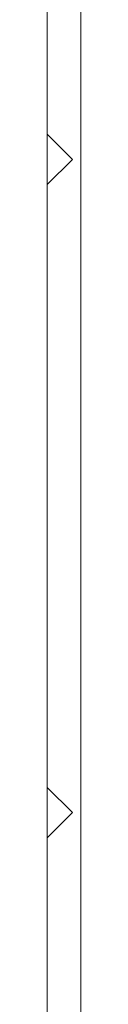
# Model space of a CAD drawing. Extents: x 0 to 283, y -70 to 196.
# Tile 5 of 30: x 128.352 to 128.852, y 98.414 to 113.11. Entities that reach past the tile are written whole.
import ezdxf

# ---------------------------------------------------------------- set-up
doc = ezdxf.new("R2010")
doc.units = 0
doc.layers.add('VISIBLE', color=255, linetype='CONTINUOUS', lineweight=0)

msp = doc.modelspace()

# ---------------------------------------------------------------- linework, layer by layer
at = {"layer": 'VISIBLE'}
for p, q in [((128.8521, 77.7257), (128.8521, 127.9055)), ((128.3521, 120.4007), (128.3521, 111.4007)), ((128.3521, 111.4007), (128.3521, 110.6507)), ((128.3521, 111.4007), (128.7271, 111.0257)), ((128.7271, 111.0257), (128.3521, 110.6507)), ((128.3521, 110.6507), (128.3521, 101.6507)), ((128.3521, 101.6507), (128.7271, 101.2757)), ((128.3521, 101.6507), (128.3521, 100.9007)), ((128.7271, 101.2757), (128.3521, 100.9007)), ((128.3521, 100.9007), (128.3521, 77.7257))]:
    msp.add_line(p, q, dxfattribs=at)

doc.saveas('drawing.dxf')
